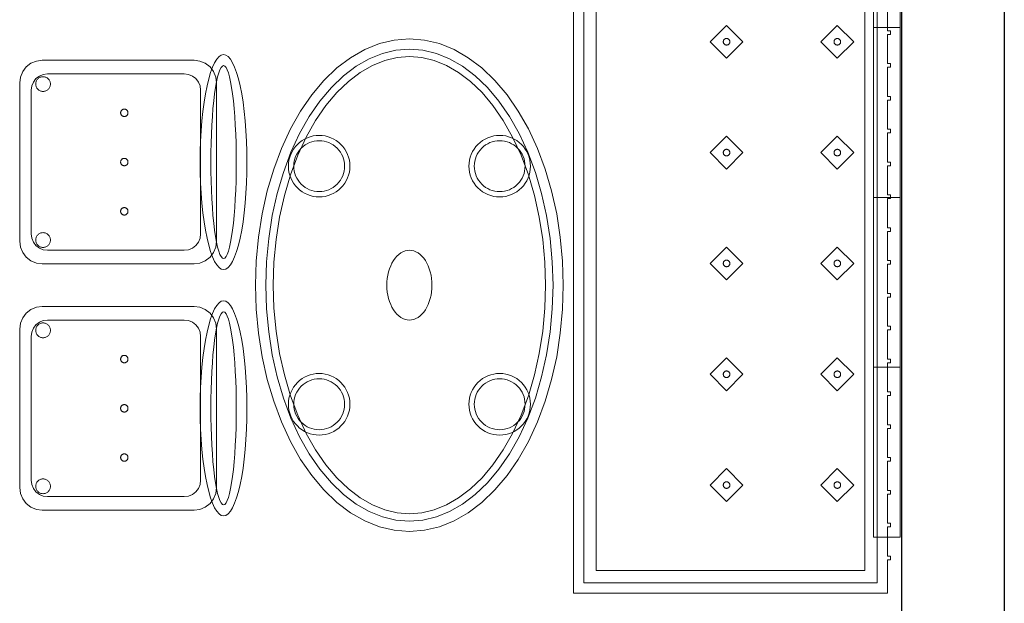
# Model space of a CAD drawing. Header units: metres. Extents: x 2172.2 to 2210.6, y 415.3 to 458.1.
# Tile 60 of 67: x 2199.8 to 2202.2, y 442.3 to 443.7. Entities that reach past the tile are written whole.
import ezdxf

# ---------------------------------------------------------------- set-up
doc = ezdxf.new("R2010")
doc.units = ezdxf.units.M
for name, color, linetype, lineweight in [('NC_N1_BANQUETTES', 7, 'CONTINUOUS', 13), ('NC_N1_CHAIRS', 7, 'CONTINUOUS', 13), ('NC_N1_TABLES', 7, 'CONTINUOUS', 13), ('NC_N1_WALL_DECOR', 7, 'CONTINUOUS', 13), ('NC_N1_WALLS', 7, 'CONTINUOUS', 25)]:
    doc.layers.add(name, color=color, linetype=linetype, lineweight=lineweight)

# ---------------------------------------------------------------- blocks, each defined once
blk = doc.blocks.new('NC_N1_ARCHITECTURE')
at = {"layer": 'NC_N1_WALLS', "linetype": 'CONTINUOUS', "lineweight": -2}
blk.add_lwpolyline([(11.91142, 11.191096), (12.16142, 11.191096), (12.16142, 8.066096), (11.91142, 8.066096)], close=True, dxfattribs=at)
blk = doc.blocks.new('NC_N1_UNIQUE_WALL_COMPOSITION_11')
at = {"color": 0, "linetype": 'CONTINUOUS', "lineweight": -2}
blk.add_lwpolyline([(1.242, -0.065), (1.242, 0), (-1.242, 0), (-1.242, -0.065)], close=True, dxfattribs=at)
for points in [[(-0.828, -0.065), (-0.828, 0)], [(-0.414, -0.065), (-0.414, 0)], [(0, -0.065), (0, 0)], [(0.414, -0.065), (0.414, 0)], [(0.828, -0.065), (0.828, 0)]]:
    blk.add_lwpolyline(points, dxfattribs=at)
blk = doc.blocks.new('NC_N1_TRIANGLE_L_ENTRY_BANQUETTE')
at = {"color": 0, "linetype": 'CONTINUOUS', "lineweight": -2}
for points in [[(0.035, 1.409), (0.035, 1.48), (0.027, 1.48), (0.027, 1.489), (0.035, 1.489), (0.035, 1.56), (0.027, 1.56), (0.027, 1.569), (0.035, 1.569), (0.035, 1.64), (0.027, 1.64), (0.027, 1.649), (0.035, 1.649), (0.035, 1.72), (0.027, 1.72), (0.027, 1.729), (0.035, 1.729), (0.035, 1.8), (0.027, 1.8), (0.027, 1.809), (0.035, 1.809), (0.035, 1.88), (0.027, 1.88), (0.027, 1.889), (0.035, 1.889), (0.035, 1.96), (0.027, 1.96), (0.027, 1.969), (0.035, 1.969), (0.035, 2.04), (0.027, 2.04), (0.027, 2.049), (0.035, 2.049), (0.035, 2.12), (0.027, 2.12), (0.027, 2.129), (0.035, 2.129), (0.035, 2.2), (0.027, 2.2), (0.027, 2.209), (0.035, 2.209), (0.035, 2.28), (0.027, 2.28), (0.027, 2.289), (0.035, 2.289), (0.035, 2.36), (0.027, 2.36), (0.027, 2.369), (0.035, 2.369), (0.035, 2.44), (0.027, 2.44), (0.027, 2.449), (0.035, 2.449), (0.035, 2.52), (0.027, 2.52), (0.027, 2.529), (0.035, 2.529), (0.035, 2.6), (0.027, 2.6), (0.027, 2.609), (0.035, 2.609), (0.035, 2.68), (0.027, 2.68), (0.027, 2.689), (0.035, 2.689), (0.035, 2.76), (0.027, 2.76), (0.027, 2.769), (0.035, 2.769), (0.035, 2.85), (0.8, 2.85), (0.8, 0.8)], [(0.06, 1.409), (0.06, 1.48), (0.0599, 1.4825), (0.0596, 1.4845), (0.0599, 1.4865), (0.06, 1.489), (0.06, 1.56), (0.0599, 1.5625), (0.0596, 1.5645), (0.0599, 1.5665), (0.06, 1.569), (0.06, 1.64), (0.0599, 1.6425), (0.0596, 1.6445), (0.0599, 1.6465), (0.06, 1.649), (0.06, 1.72), (0.0599, 1.7225), (0.0596, 1.7245), (0.0599, 1.7265), (0.06, 1.729), (0.06, 1.8), (0.0599, 1.8025), (0.0596, 1.8045), (0.0599, 1.8065), (0.06, 1.809), (0.06, 1.88), (0.0599, 1.8825), (0.0596, 1.8845), (0.0599, 1.8865), (0.06, 1.889), (0.06, 1.96), (0.0599, 1.9625), (0.0596, 1.9645), (0.0599, 1.9665), (0.06, 1.969), (0.06, 2.04), (0.0599, 2.0425), (0.0596, 2.0445), (0.0599, 2.0465), (0.06, 2.049), (0.06, 2.12), (0.0599, 2.1225), (0.0596, 2.1245), (0.0599, 2.1265), (0.06, 2.129), (0.06, 2.2), (0.0599, 2.2025), (0.0596, 2.2045), (0.0599, 2.2065), (0.06, 2.209), (0.06, 2.28), (0.0599, 2.2825), (0.0596, 2.2845), (0.0599, 2.2865), (0.06, 2.289), (0.06, 2.36), (0.0599, 2.3625), (0.0596, 2.3645), (0.0599, 2.3665), (0.06, 2.369), (0.06, 2.44), (0.0599, 2.4425), (0.0596, 2.4445), (0.0599, 2.4465), (0.06, 2.449), (0.06, 2.52), (0.0599, 2.5225), (0.0596, 2.5245), (0.0599, 2.5265), (0.06, 2.529), (0.06, 2.6), (0.0599, 2.6025), (0.0596, 2.6045), (0.0599, 2.6065), (0.06, 2.609), (0.06, 2.68), (0.0599, 2.6825), (0.0596, 2.6845), (0.0599, 2.6865), (0.06, 2.689), (0.06, 2.76), (0.0599, 2.7625), (0.0596, 2.7645), (0.0599, 2.7665), (0.06, 2.769), (0.06, 2.825), (0.775, 2.825), (0.775, 0.8)], [(0.09, 1.409), (0.09, 1.48), (0.0898, 1.4845), (0.09, 1.489), (0.09, 1.56), (0.0898, 1.5645), (0.09, 1.569), (0.09, 1.64), (0.0898, 1.6445), (0.09, 1.649), (0.09, 1.72), (0.0898, 1.7245), (0.09, 1.729), (0.09, 1.8), (0.0898, 1.8045), (0.09, 1.809), (0.09, 1.88), (0.0898, 1.8845), (0.09, 1.889), (0.09, 1.96), (0.0898, 1.9645), (0.09, 1.969), (0.09, 2.04), (0.0898, 2.0445), (0.09, 2.049), (0.09, 2.12), (0.0898, 2.1245), (0.09, 2.129), (0.09, 2.2), (0.0898, 2.2045), (0.09, 2.209), (0.09, 2.28), (0.0898, 2.2845), (0.09, 2.289), (0.09, 2.36), (0.0898, 2.3645), (0.09, 2.369), (0.09, 2.44), (0.0898, 2.4445), (0.09, 2.449), (0.09, 2.52), (0.0898, 2.5245), (0.09, 2.529), (0.09, 2.6), (0.0898, 2.6045), (0.09, 2.609), (0.09, 2.68), (0.0898, 2.6845), (0.09, 2.689), (0.09, 2.76), (0.0898, 2.7645), (0.09, 2.769), (0.09, 2.795), (0.745, 2.795), (0.745, 0.8)]]:
    blk.add_lwpolyline(points, dxfattribs=at)
for points in [[(0.157, 2.547), (0.197, 2.587), (0.157, 2.627), (0.117, 2.587)], [(0.427, 2.547), (0.467, 2.587), (0.427, 2.627), (0.387, 2.587)], [(0.165, 2.587), (0.165, 2.5862), (0.1648, 2.5854), (0.1647, 2.5847), (0.1644, 2.5839), (0.1641, 2.5832), (0.1637, 2.5826), (0.1632, 2.5819), (0.1627, 2.5813), (0.1621, 2.5808), (0.1614, 2.5803), (0.1608, 2.5799), (0.1601, 2.5796), (0.1593, 2.5793), (0.1586, 2.5792), (0.1578, 2.579), (0.157, 2.579), (0.1562, 2.579), (0.1554, 2.5792), (0.1547, 2.5793), (0.1539, 2.5796), (0.1532, 2.5799), (0.1526, 2.5803), (0.1519, 2.5808), (0.1513, 2.5813), (0.1508, 2.5819), (0.1503, 2.5826), (0.1499, 2.5832), (0.1496, 2.5839), (0.1493, 2.5847), (0.1492, 2.5854), (0.149, 2.5862), (0.149, 2.587), (0.149, 2.5878), (0.1492, 2.5886), (0.1493, 2.5893), (0.1496, 2.5901), (0.1499, 2.5908), (0.1503, 2.5914), (0.1508, 2.5921), (0.1513, 2.5927), (0.1519, 2.5932), (0.1526, 2.5937), (0.1532, 2.5941), (0.1539, 2.5944), (0.1547, 2.5947), (0.1554, 2.5948), (0.1562, 2.595), (0.157, 2.595), (0.1578, 2.595), (0.1586, 2.5948), (0.1593, 2.5947), (0.1601, 2.5944), (0.1608, 2.5941), (0.1614, 2.5937), (0.1621, 2.5932), (0.1627, 2.5927), (0.1632, 2.5921), (0.1637, 2.5914), (0.1641, 2.5908), (0.1644, 2.5901), (0.1647, 2.5893), (0.1648, 2.5886), (0.165, 2.5878)], [(0.435, 2.587), (0.435, 2.5862), (0.4348, 2.5854), (0.4347, 2.5847), (0.4344, 2.5839), (0.4341, 2.5832), (0.4337, 2.5826), (0.4332, 2.5819), (0.4327, 2.5813), (0.4321, 2.5808), (0.4314, 2.5803), (0.4308, 2.5799), (0.4301, 2.5796), (0.4293, 2.5793), (0.4286, 2.5792), (0.4278, 2.579), (0.427, 2.579), (0.4262, 2.579), (0.4254, 2.5792), (0.4247, 2.5793), (0.4239, 2.5796), (0.4232, 2.5799), (0.4226, 2.5803), (0.4219, 2.5808), (0.4213, 2.5813), (0.4208, 2.5819), (0.4203, 2.5826), (0.4199, 2.5832), (0.4196, 2.5839), (0.4193, 2.5847), (0.4192, 2.5854), (0.419, 2.5862), (0.419, 2.587), (0.419, 2.5878), (0.4192, 2.5886), (0.4193, 2.5893), (0.4196, 2.5901), (0.4199, 2.5908), (0.4203, 2.5914), (0.4208, 2.5921), (0.4213, 2.5927), (0.4219, 2.5932), (0.4226, 2.5937), (0.4232, 2.5941), (0.4239, 2.5944), (0.4247, 2.5947), (0.4254, 2.5948), (0.4262, 2.595), (0.427, 2.595), (0.4278, 2.595), (0.4286, 2.5948), (0.4293, 2.5947), (0.4301, 2.5944), (0.4308, 2.5941), (0.4314, 2.5937), (0.4321, 2.5932), (0.4327, 2.5927), (0.4332, 2.5921), (0.4337, 2.5914), (0.4341, 2.5908), (0.4344, 2.5901), (0.4347, 2.5893), (0.4348, 2.5886), (0.435, 2.5878)], [(0.157, 2.277), (0.197, 2.317), (0.157, 2.357), (0.117, 2.317)], [(0.427, 2.277), (0.467, 2.317), (0.427, 2.357), (0.387, 2.317)], [(0.165, 2.317), (0.165, 2.3162), (0.1648, 2.3154), (0.1647, 2.3147), (0.1644, 2.3139), (0.1641, 2.3132), (0.1637, 2.3126), (0.1632, 2.3119), (0.1627, 2.3113), (0.1621, 2.3108), (0.1614, 2.3103), (0.1608, 2.3099), (0.1601, 2.3096), (0.1593, 2.3093), (0.1586, 2.3092), (0.1578, 2.309), (0.157, 2.309), (0.1562, 2.309), (0.1554, 2.3092), (0.1547, 2.3093), (0.1539, 2.3096), (0.1532, 2.3099), (0.1526, 2.3103), (0.1519, 2.3108), (0.1513, 2.3113), (0.1508, 2.3119), (0.1503, 2.3126), (0.1499, 2.3132), (0.1496, 2.3139), (0.1493, 2.3147), (0.1492, 2.3154), (0.149, 2.3162), (0.149, 2.317), (0.149, 2.3178), (0.1492, 2.3186), (0.1493, 2.3193), (0.1496, 2.3201), (0.1499, 2.3208), (0.1503, 2.3214), (0.1508, 2.3221), (0.1513, 2.3227), (0.1519, 2.3232), (0.1526, 2.3237), (0.1532, 2.3241), (0.1539, 2.3244), (0.1547, 2.3247), (0.1554, 2.3248), (0.1562, 2.325), (0.157, 2.325), (0.1578, 2.325), (0.1586, 2.3248), (0.1593, 2.3247), (0.1601, 2.3244), (0.1608, 2.3241), (0.1614, 2.3237), (0.1621, 2.3232), (0.1627, 2.3227), (0.1632, 2.3221), (0.1637, 2.3214), (0.1641, 2.3208), (0.1644, 2.3201), (0.1647, 2.3193), (0.1648, 2.3186), (0.165, 2.3178)], [(0.435, 2.317), (0.435, 2.3162), (0.4348, 2.3154), (0.4347, 2.3147), (0.4344, 2.3139), (0.4341, 2.3132), (0.4337, 2.3126), (0.4332, 2.3119), (0.4327, 2.3113), (0.4321, 2.3108), (0.4314, 2.3103), (0.4308, 2.3099), (0.4301, 2.3096), (0.4293, 2.3093), (0.4286, 2.3092), (0.4278, 2.309), (0.427, 2.309), (0.4262, 2.309), (0.4254, 2.3092), (0.4247, 2.3093), (0.4239, 2.3096), (0.4232, 2.3099), (0.4226, 2.3103), (0.4219, 2.3108), (0.4213, 2.3113), (0.4208, 2.3119), (0.4203, 2.3126), (0.4199, 2.3132), (0.4196, 2.3139), (0.4193, 2.3147), (0.4192, 2.3154), (0.419, 2.3162), (0.419, 2.317), (0.419, 2.3178), (0.4192, 2.3186), (0.4193, 2.3193), (0.4196, 2.3201), (0.4199, 2.3208), (0.4203, 2.3214), (0.4208, 2.3221), (0.4213, 2.3227), (0.4219, 2.3232), (0.4226, 2.3237), (0.4232, 2.3241), (0.4239, 2.3244), (0.4247, 2.3247), (0.4254, 2.3248), (0.4262, 2.325), (0.427, 2.325), (0.4278, 2.325), (0.4286, 2.3248), (0.4293, 2.3247), (0.4301, 2.3244), (0.4308, 2.3241), (0.4314, 2.3237), (0.4321, 2.3232), (0.4327, 2.3227), (0.4332, 2.3221), (0.4337, 2.3214), (0.4341, 2.3208), (0.4344, 2.3201), (0.4347, 2.3193), (0.4348, 2.3186), (0.435, 2.3178)], [(0.157, 2.007), (0.197, 2.047), (0.157, 2.087), (0.117, 2.047)], [(0.427, 2.007), (0.467, 2.047), (0.427, 2.087), (0.387, 2.047)], [(0.165, 2.047), (0.165, 2.0462), (0.1648, 2.0454), (0.1647, 2.0447), (0.1644, 2.0439), (0.1641, 2.0432), (0.1637, 2.0426), (0.1632, 2.0419), (0.1627, 2.0413), (0.1621, 2.0408), (0.1614, 2.0403), (0.1608, 2.0399), (0.1601, 2.0396), (0.1593, 2.0393), (0.1586, 2.0392), (0.1578, 2.039), (0.157, 2.039), (0.1562, 2.039), (0.1554, 2.0392), (0.1547, 2.0393), (0.1539, 2.0396), (0.1532, 2.0399), (0.1526, 2.0403), (0.1519, 2.0408), (0.1513, 2.0413), (0.1508, 2.0419), (0.1503, 2.0426), (0.1499, 2.0432), (0.1496, 2.0439), (0.1493, 2.0447), (0.1492, 2.0454), (0.149, 2.0462), (0.149, 2.047), (0.149, 2.0478), (0.1492, 2.0486), (0.1493, 2.0493), (0.1496, 2.0501), (0.1499, 2.0508), (0.1503, 2.0514), (0.1508, 2.0521), (0.1513, 2.0527), (0.1519, 2.0532), (0.1526, 2.0537), (0.1532, 2.0541), (0.1539, 2.0544), (0.1547, 2.0547), (0.1554, 2.0548), (0.1562, 2.055), (0.157, 2.055), (0.1578, 2.055), (0.1586, 2.0548), (0.1593, 2.0547), (0.1601, 2.0544), (0.1608, 2.0541), (0.1614, 2.0537), (0.1621, 2.0532), (0.1627, 2.0527), (0.1632, 2.0521), (0.1637, 2.0514), (0.1641, 2.0508), (0.1644, 2.0501), (0.1647, 2.0493), (0.1648, 2.0486), (0.165, 2.0478)], [(0.435, 2.047), (0.435, 2.0462), (0.4348, 2.0454), (0.4347, 2.0447), (0.4344, 2.0439), (0.4341, 2.0432), (0.4337, 2.0426), (0.4332, 2.0419), (0.4327, 2.0413), (0.4321, 2.0408), (0.4314, 2.0403), (0.4308, 2.0399), (0.4301, 2.0396), (0.4293, 2.0393), (0.4286, 2.0392), (0.4278, 2.039), (0.427, 2.039), (0.4262, 2.039), (0.4254, 2.0392), (0.4247, 2.0393), (0.4239, 2.0396), (0.4232, 2.0399), (0.4226, 2.0403), (0.4219, 2.0408), (0.4213, 2.0413), (0.4208, 2.0419), (0.4203, 2.0426), (0.4199, 2.0432), (0.4196, 2.0439), (0.4193, 2.0447), (0.4192, 2.0454), (0.419, 2.0462), (0.419, 2.047), (0.419, 2.0478), (0.4192, 2.0486), (0.4193, 2.0493), (0.4196, 2.0501), (0.4199, 2.0508), (0.4203, 2.0514), (0.4208, 2.0521), (0.4213, 2.0527), (0.4219, 2.0532), (0.4226, 2.0537), (0.4232, 2.0541), (0.4239, 2.0544), (0.4247, 2.0547), (0.4254, 2.0548), (0.4262, 2.055), (0.427, 2.055), (0.4278, 2.055), (0.4286, 2.0548), (0.4293, 2.0547), (0.4301, 2.0544), (0.4308, 2.0541), (0.4314, 2.0537), (0.4321, 2.0532), (0.4327, 2.0527), (0.4332, 2.0521), (0.4337, 2.0514), (0.4341, 2.0508), (0.4344, 2.0501), (0.4347, 2.0493), (0.4348, 2.0486), (0.435, 2.0478)], [(0.157, 1.737), (0.197, 1.777), (0.157, 1.817), (0.117, 1.777)], [(0.427, 1.737), (0.467, 1.777), (0.427, 1.817), (0.387, 1.777)], [(0.165, 1.777), (0.165, 1.7762), (0.1648, 1.7754), (0.1647, 1.7747), (0.1644, 1.7739), (0.1641, 1.7732), (0.1637, 1.7726), (0.1632, 1.7719), (0.1627, 1.7713), (0.1621, 1.7708), (0.1614, 1.7703), (0.1608, 1.7699), (0.1601, 1.7696), (0.1593, 1.7693), (0.1586, 1.7692), (0.1578, 1.769), (0.157, 1.769), (0.1562, 1.769), (0.1554, 1.7692), (0.1547, 1.7693), (0.1539, 1.7696), (0.1532, 1.7699), (0.1526, 1.7703), (0.1519, 1.7708), (0.1513, 1.7713), (0.1508, 1.7719), (0.1503, 1.7726), (0.1499, 1.7732), (0.1496, 1.7739), (0.1493, 1.7747), (0.1492, 1.7754), (0.149, 1.7762), (0.149, 1.777), (0.149, 1.7778), (0.1492, 1.7786), (0.1493, 1.7793), (0.1496, 1.7801), (0.1499, 1.7808), (0.1503, 1.7814), (0.1508, 1.7821), (0.1513, 1.7827), (0.1519, 1.7832), (0.1526, 1.7837), (0.1532, 1.7841), (0.1539, 1.7844), (0.1547, 1.7847), (0.1554, 1.7848), (0.1562, 1.785), (0.157, 1.785), (0.1578, 1.785), (0.1586, 1.7848), (0.1593, 1.7847), (0.1601, 1.7844), (0.1608, 1.7841), (0.1614, 1.7837), (0.1621, 1.7832), (0.1627, 1.7827), (0.1632, 1.7821), (0.1637, 1.7814), (0.1641, 1.7808), (0.1644, 1.7801), (0.1647, 1.7793), (0.1648, 1.7786), (0.165, 1.7778)], [(0.435, 1.777), (0.435, 1.7762), (0.4348, 1.7754), (0.4347, 1.7747), (0.4344, 1.7739), (0.4341, 1.7732), (0.4337, 1.7726), (0.4332, 1.7719), (0.4327, 1.7713), (0.4321, 1.7708), (0.4314, 1.7703), (0.4308, 1.7699), (0.4301, 1.7696), (0.4293, 1.7693), (0.4286, 1.7692), (0.4278, 1.769), (0.427, 1.769), (0.4262, 1.769), (0.4254, 1.7692), (0.4247, 1.7693), (0.4239, 1.7696), (0.4232, 1.7699), (0.4226, 1.7703), (0.4219, 1.7708), (0.4213, 1.7713), (0.4208, 1.7719), (0.4203, 1.7726), (0.4199, 1.7732), (0.4196, 1.7739), (0.4193, 1.7747), (0.4192, 1.7754), (0.419, 1.7762), (0.419, 1.777), (0.419, 1.7778), (0.4192, 1.7786), (0.4193, 1.7793), (0.4196, 1.7801), (0.4199, 1.7808), (0.4203, 1.7814), (0.4208, 1.7821), (0.4213, 1.7827), (0.4219, 1.7832), (0.4226, 1.7837), (0.4232, 1.7841), (0.4239, 1.7844), (0.4247, 1.7847), (0.4254, 1.7848), (0.4262, 1.785), (0.427, 1.785), (0.4278, 1.785), (0.4286, 1.7848), (0.4293, 1.7847), (0.4301, 1.7844), (0.4308, 1.7841), (0.4314, 1.7837), (0.4321, 1.7832), (0.4327, 1.7827), (0.4332, 1.7821), (0.4337, 1.7814), (0.4341, 1.7808), (0.4344, 1.7801), (0.4347, 1.7793), (0.4348, 1.7786), (0.435, 1.7778)], [(0.157, 1.467), (0.197, 1.507), (0.157, 1.547), (0.117, 1.507)], [(0.427, 1.467), (0.467, 1.507), (0.427, 1.547), (0.387, 1.507)], [(0.165, 1.507), (0.165, 1.5062), (0.1648, 1.5054), (0.1647, 1.5047), (0.1644, 1.5039), (0.1641, 1.5032), (0.1637, 1.5026), (0.1632, 1.5019), (0.1627, 1.5013), (0.1621, 1.5008), (0.1614, 1.5003), (0.1608, 1.4999), (0.1601, 1.4996), (0.1593, 1.4993), (0.1586, 1.4992), (0.1578, 1.499), (0.157, 1.499), (0.1562, 1.499), (0.1554, 1.4992), (0.1547, 1.4993), (0.1539, 1.4996), (0.1532, 1.4999), (0.1526, 1.5003), (0.1519, 1.5008), (0.1513, 1.5013), (0.1508, 1.5019), (0.1503, 1.5026), (0.1499, 1.5032), (0.1496, 1.5039), (0.1493, 1.5047), (0.1492, 1.5054), (0.149, 1.5062), (0.149, 1.507), (0.149, 1.5078), (0.1492, 1.5086), (0.1493, 1.5093), (0.1496, 1.5101), (0.1499, 1.5108), (0.1503, 1.5114), (0.1508, 1.5121), (0.1513, 1.5127), (0.1519, 1.5132), (0.1526, 1.5137), (0.1532, 1.5141), (0.1539, 1.5144), (0.1547, 1.5147), (0.1554, 1.5148), (0.1562, 1.515), (0.157, 1.515), (0.1578, 1.515), (0.1586, 1.5148), (0.1593, 1.5147), (0.1601, 1.5144), (0.1608, 1.5141), (0.1614, 1.5137), (0.1621, 1.5132), (0.1627, 1.5127), (0.1632, 1.5121), (0.1637, 1.5114), (0.1641, 1.5108), (0.1644, 1.5101), (0.1647, 1.5093), (0.1648, 1.5086), (0.165, 1.5078)], [(0.435, 1.507), (0.435, 1.5062), (0.4348, 1.5054), (0.4347, 1.5047), (0.4344, 1.5039), (0.4341, 1.5032), (0.4337, 1.5026), (0.4332, 1.5019), (0.4327, 1.5013), (0.4321, 1.5008), (0.4314, 1.5003), (0.4308, 1.4999), (0.4301, 1.4996), (0.4293, 1.4993), (0.4286, 1.4992), (0.4278, 1.499), (0.427, 1.499), (0.4262, 1.499), (0.4254, 1.4992), (0.4247, 1.4993), (0.4239, 1.4996), (0.4232, 1.4999), (0.4226, 1.5003), (0.4219, 1.5008), (0.4213, 1.5013), (0.4208, 1.5019), (0.4203, 1.5026), (0.4199, 1.5032), (0.4196, 1.5039), (0.4193, 1.5047), (0.4192, 1.5054), (0.419, 1.5062), (0.419, 1.507), (0.419, 1.5078), (0.4192, 1.5086), (0.4193, 1.5093), (0.4196, 1.5101), (0.4199, 1.5108), (0.4203, 1.5114), (0.4208, 1.5121), (0.4213, 1.5127), (0.4219, 1.5132), (0.4226, 1.5137), (0.4232, 1.5141), (0.4239, 1.5144), (0.4247, 1.5147), (0.4254, 1.5148), (0.4262, 1.515), (0.427, 1.515), (0.4278, 1.515), (0.4286, 1.5148), (0.4293, 1.5147), (0.4301, 1.5144), (0.4308, 1.5141), (0.4314, 1.5137), (0.4321, 1.5132), (0.4327, 1.5127), (0.4332, 1.5121), (0.4337, 1.5114), (0.4341, 1.5108), (0.4344, 1.5101), (0.4347, 1.5093), (0.4348, 1.5086), (0.435, 1.5078)]]:
    blk.add_lwpolyline(points, close=True, dxfattribs=at)
blk = doc.blocks.new('NC_N1_DINING_2')
at = {"color": 0, "linetype": 'CONTINUOUS', "lineweight": -2}
for points in [[(0.6, 0), (0.5971, 0.0368), (0.5885, 0.0732), (0.5742, 0.1089), (0.5543, 0.1435), (0.5292, 0.1768), (0.4989, 0.2083), (0.4638, 0.2379), (0.4243, 0.2652), (0.3806, 0.2899), (0.3333, 0.3118), (0.2828, 0.3307), (0.2296, 0.3465), (0.1742, 0.3589), (0.1171, 0.3678), (0.0588, 0.3732), (0, 0.375), (-0.0588, 0.3732), (-0.1171, 0.3678), (-0.1742, 0.3589), (-0.2296, 0.3465), (-0.2828, 0.3307), (-0.3333, 0.3118), (-0.3806, 0.2899), (-0.4243, 0.2652), (-0.4638, 0.2379), (-0.4989, 0.2083), (-0.5292, 0.1768), (-0.5543, 0.1435), (-0.5742, 0.1089), (-0.5885, 0.0732), (-0.5971, 0.0368), (-0.6, 0), (-0.5971, -0.0368), (-0.5885, -0.0732), (-0.5742, -0.1089), (-0.5543, -0.1435), (-0.5292, -0.1768), (-0.4989, -0.2083), (-0.4638, -0.2379), (-0.4243, -0.2652), (-0.3806, -0.2899), (-0.3333, -0.3118), (-0.2828, -0.3307), (-0.2296, -0.3465), (-0.1742, -0.3589), (-0.1171, -0.3678), (-0.0588, -0.3732), (0, -0.375), (0.0588, -0.3732), (0.1171, -0.3678), (0.1742, -0.3589), (0.2296, -0.3465), (0.2828, -0.3307), (0.3333, -0.3118), (0.3806, -0.2899), (0.4243, -0.2652), (0.4638, -0.2379), (0.4989, -0.2083), (0.5292, -0.1768), (0.5543, -0.1435), (0.5742, -0.1089), (0.5885, -0.0732), (0.5971, -0.0368)], [(0.5749, 0), (0.5723, -0.0329), (0.5646, -0.0656), (0.5516, -0.0979), (0.5334, -0.1297), (0.5101, -0.1605), (0.4818, -0.1901), (0.4486, -0.218), (0.411, -0.244), (0.3692, -0.2676), (0.3237, -0.2887), (0.2749, -0.307), (0.2233, -0.3222), (0.1695, -0.3343), (0.114, -0.343), (0.0573, -0.3482), (0, -0.35), (-0.0573, -0.3482), (-0.114, -0.343), (-0.1695, -0.3343), (-0.2233, -0.3222), (-0.2749, -0.307), (-0.3237, -0.2887), (-0.3692, -0.2676), (-0.411, -0.244), (-0.4486, -0.218), (-0.4818, -0.1901), (-0.5101, -0.1605), (-0.5334, -0.1297), (-0.5516, -0.0979), (-0.5646, -0.0656), (-0.5723, -0.0329), (-0.5749, 0), (-0.5723, 0.0329), (-0.5646, 0.0656), (-0.5516, 0.0979), (-0.5334, 0.1297), (-0.5101, 0.1605), (-0.4818, 0.1901), (-0.4486, 0.218), (-0.411, 0.244), (-0.3692, 0.2676), (-0.3237, 0.2887), (-0.2749, 0.307), (-0.2233, 0.3222), (-0.1695, 0.3343), (-0.114, 0.343), (-0.0573, 0.3482), (0, 0.35), (0.0573, 0.3482), (0.114, 0.343), (0.1695, 0.3343), (0.2233, 0.3222), (0.2749, 0.307), (0.3237, 0.2887), (0.3692, 0.2676), (0.411, 0.244), (0.4486, 0.218), (0.4818, 0.1901), (0.5101, 0.1605), (0.5334, 0.1297), (0.5516, 0.0979), (0.5646, 0.0656), (0.5723, 0.0329)], [(0.5569, 0), (0.5545, -0.0301), (0.5474, -0.0601), (0.5354, -0.0901), (0.5184, -0.1198), (0.4964, -0.1488), (0.4694, -0.1769), (0.4377, -0.2037), (0.4014, -0.2287), (0.361, -0.2516), (0.3167, -0.2721), (0.2692, -0.2899), (0.2188, -0.3048), (0.1661, -0.3166), (0.1117, -0.3251), (0.0562, -0.3303), (0, -0.332), (-0.0562, -0.3303), (-0.1117, -0.3251), (-0.1661, -0.3166), (-0.2188, -0.3048), (-0.2692, -0.2899), (-0.3167, -0.2721), (-0.361, -0.2516), (-0.4014, -0.2287), (-0.4377, -0.2037), (-0.4694, -0.1769), (-0.4964, -0.1488), (-0.5184, -0.1198), (-0.5354, -0.0901), (-0.5474, -0.0601), (-0.5545, -0.0301), (-0.5569, 0), (-0.5545, 0.0301), (-0.5474, 0.0601), (-0.5354, 0.0901), (-0.5184, 0.1198), (-0.4964, 0.1488), (-0.4694, 0.1769), (-0.4377, 0.2037), (-0.4014, 0.2287), (-0.361, 0.2516), (-0.3167, 0.2721), (-0.2692, 0.2899), (-0.2188, 0.3048), (-0.1661, 0.3166), (-0.1117, 0.3251), (-0.0562, 0.3303), (0, 0.332), (0.0562, 0.3303), (0.1117, 0.3251), (0.1661, 0.3166), (0.2188, 0.3048), (0.2692, 0.2899), (0.3167, 0.2721), (0.361, 0.2516), (0.4014, 0.2287), (0.4377, 0.2037), (0.4694, 0.1769), (0.4964, 0.1488), (0.5184, 0.1198), (0.5354, 0.0901), (0.5474, 0.0601), (0.5545, 0.0301)], [(-0.215, 0.22), (-0.2154, 0.2126), (-0.2164, 0.2054), (-0.2182, 0.1982), (-0.2207, 0.1913), (-0.2239, 0.1846), (-0.2276, 0.1783), (-0.232, 0.1724), (-0.237, 0.167), (-0.2424, 0.162), (-0.2483, 0.1576), (-0.2546, 0.1539), (-0.2613, 0.1507), (-0.2682, 0.1482), (-0.2754, 0.1464), (-0.2826, 0.1454), (-0.29, 0.145), (-0.2974, 0.1454), (-0.3046, 0.1464), (-0.3118, 0.1482), (-0.3187, 0.1507), (-0.3254, 0.1539), (-0.3317, 0.1576), (-0.3376, 0.162), (-0.343, 0.167), (-0.348, 0.1724), (-0.3524, 0.1783), (-0.3561, 0.1846), (-0.3593, 0.1913), (-0.3618, 0.1982), (-0.3636, 0.2054), (-0.3646, 0.2126), (-0.365, 0.22), (-0.3646, 0.2274), (-0.3636, 0.2346), (-0.3618, 0.2418), (-0.3593, 0.2487), (-0.3561, 0.2554), (-0.3524, 0.2617), (-0.348, 0.2676), (-0.343, 0.273), (-0.3376, 0.278), (-0.3317, 0.2824), (-0.3254, 0.2861), (-0.3187, 0.2893), (-0.3118, 0.2918), (-0.3046, 0.2936), (-0.2974, 0.2946), (-0.29, 0.295), (-0.2826, 0.2946), (-0.2754, 0.2936), (-0.2682, 0.2918), (-0.2613, 0.2893), (-0.2546, 0.2861), (-0.2483, 0.2824), (-0.2424, 0.278), (-0.237, 0.273), (-0.232, 0.2676), (-0.2276, 0.2617), (-0.2239, 0.2554), (-0.2207, 0.2487), (-0.2182, 0.2418), (-0.2164, 0.2346), (-0.2154, 0.2274)], [(0.365, 0.22), (0.3646, 0.2126), (0.3636, 0.2054), (0.3618, 0.1982), (0.3593, 0.1913), (0.3561, 0.1846), (0.3524, 0.1783), (0.348, 0.1724), (0.343, 0.167), (0.3376, 0.162), (0.3317, 0.1576), (0.3254, 0.1539), (0.3187, 0.1507), (0.3118, 0.1482), (0.3046, 0.1464), (0.2974, 0.1454), (0.29, 0.145), (0.2826, 0.1454), (0.2754, 0.1464), (0.2682, 0.1482), (0.2613, 0.1507), (0.2546, 0.1539), (0.2483, 0.1576), (0.2424, 0.162), (0.237, 0.167), (0.232, 0.1724), (0.2276, 0.1783), (0.2239, 0.1846), (0.2207, 0.1913), (0.2182, 0.1982), (0.2164, 0.2054), (0.2154, 0.2126), (0.215, 0.22), (0.2154, 0.2274), (0.2164, 0.2346), (0.2182, 0.2418), (0.2207, 0.2487), (0.2239, 0.2554), (0.2276, 0.2617), (0.232, 0.2676), (0.237, 0.273), (0.2424, 0.278), (0.2483, 0.2824), (0.2546, 0.2861), (0.2613, 0.2893), (0.2682, 0.2918), (0.2754, 0.2936), (0.2826, 0.2946), (0.29, 0.295), (0.2974, 0.2946), (0.3046, 0.2936), (0.3118, 0.2918), (0.3187, 0.2893), (0.3254, 0.2861), (0.3317, 0.2824), (0.3376, 0.278), (0.343, 0.273), (0.348, 0.2676), (0.3524, 0.2617), (0.3561, 0.2554), (0.3593, 0.2487), (0.3618, 0.2418), (0.3636, 0.2346), (0.3646, 0.2274)], [(-0.228, 0.22), (-0.2283, 0.2139), (-0.2292, 0.2079), (-0.2307, 0.202), (-0.2327, 0.1963), (-0.2353, 0.1908), (-0.2384, 0.1856), (-0.2421, 0.1807), (-0.2462, 0.1762), (-0.2507, 0.1721), (-0.2556, 0.1684), (-0.2608, 0.1653), (-0.2663, 0.1627), (-0.272, 0.1607), (-0.2779, 0.1592), (-0.2839, 0.1583), (-0.29, 0.158), (-0.2961, 0.1583), (-0.3021, 0.1592), (-0.308, 0.1607), (-0.3137, 0.1627), (-0.3192, 0.1653), (-0.3244, 0.1684), (-0.3293, 0.1721), (-0.3338, 0.1762), (-0.3379, 0.1807), (-0.3416, 0.1856), (-0.3447, 0.1908), (-0.3473, 0.1963), (-0.3493, 0.202), (-0.3508, 0.2079), (-0.3517, 0.2139), (-0.352, 0.22), (-0.3517, 0.2261), (-0.3508, 0.2321), (-0.3493, 0.238), (-0.3473, 0.2437), (-0.3447, 0.2492), (-0.3416, 0.2544), (-0.3379, 0.2593), (-0.3338, 0.2638), (-0.3293, 0.2679), (-0.3244, 0.2716), (-0.3192, 0.2747), (-0.3137, 0.2773), (-0.308, 0.2793), (-0.3021, 0.2808), (-0.2961, 0.2817), (-0.29, 0.282), (-0.2839, 0.2817), (-0.2779, 0.2808), (-0.272, 0.2793), (-0.2663, 0.2773), (-0.2608, 0.2747), (-0.2556, 0.2716), (-0.2507, 0.2679), (-0.2462, 0.2638), (-0.2421, 0.2593), (-0.2384, 0.2544), (-0.2353, 0.2492), (-0.2327, 0.2437), (-0.2307, 0.238), (-0.2292, 0.2321), (-0.2283, 0.2261)], [(0.352, 0.22), (0.3517, 0.2139), (0.3508, 0.2079), (0.3493, 0.202), (0.3473, 0.1963), (0.3447, 0.1908), (0.3416, 0.1856), (0.3379, 0.1807), (0.3338, 0.1762), (0.3293, 0.1721), (0.3244, 0.1684), (0.3192, 0.1653), (0.3137, 0.1627), (0.308, 0.1607), (0.3021, 0.1592), (0.2961, 0.1583), (0.29, 0.158), (0.2839, 0.1583), (0.2779, 0.1592), (0.272, 0.1607), (0.2663, 0.1627), (0.2608, 0.1653), (0.2556, 0.1684), (0.2507, 0.1721), (0.2462, 0.1762), (0.2421, 0.1807), (0.2384, 0.1856), (0.2353, 0.1908), (0.2327, 0.1963), (0.2307, 0.202), (0.2292, 0.2079), (0.2283, 0.2139), (0.228, 0.22), (0.2283, 0.2261), (0.2292, 0.2321), (0.2307, 0.238), (0.2327, 0.2437), (0.2353, 0.2492), (0.2384, 0.2544), (0.2421, 0.2593), (0.2462, 0.2638), (0.2507, 0.2679), (0.2556, 0.2716), (0.2608, 0.2747), (0.2663, 0.2773), (0.272, 0.2793), (0.2779, 0.2808), (0.2839, 0.2817), (0.29, 0.282), (0.2961, 0.2817), (0.3021, 0.2808), (0.308, 0.2793), (0.3137, 0.2773), (0.3192, 0.2747), (0.3244, 0.2716), (0.3293, 0.2679), (0.3338, 0.2638), (0.3379, 0.2593), (0.3416, 0.2544), (0.3447, 0.2492), (0.3473, 0.2437), (0.3493, 0.238), (0.3508, 0.2321), (0.3517, 0.2261)], [(0.085, 0), (0.0846, 0.0054), (0.0834, 0.0107), (0.0813, 0.016), (0.0785, 0.021), (0.075, 0.0259), (0.0707, 0.0306), (0.0657, 0.0349), (0.0601, 0.0389), (0.0539, 0.0425), (0.0472, 0.0457), (0.0401, 0.0485), (0.0325, 0.0508), (0.0247, 0.0526), (0.0166, 0.0539), (0.0083, 0.0547), (0, 0.055), (-0.0083, 0.0547), (-0.0166, 0.0539), (-0.0247, 0.0526), (-0.0325, 0.0508), (-0.0401, 0.0485), (-0.0472, 0.0457), (-0.0539, 0.0425), (-0.0601, 0.0389), (-0.0657, 0.0349), (-0.0707, 0.0306), (-0.075, 0.0259), (-0.0785, 0.021), (-0.0813, 0.016), (-0.0834, 0.0107), (-0.0846, 0.0054), (-0.085, 0), (-0.0846, -0.0054), (-0.0834, -0.0107), (-0.0813, -0.016), (-0.0785, -0.021), (-0.075, -0.0259), (-0.0707, -0.0306), (-0.0657, -0.0349), (-0.0601, -0.0389), (-0.0539, -0.0425), (-0.0472, -0.0457), (-0.0401, -0.0485), (-0.0325, -0.0508), (-0.0247, -0.0526), (-0.0166, -0.0539), (-0.0083, -0.0547), (0, -0.055), (0.0083, -0.0547), (0.0166, -0.0539), (0.0247, -0.0526), (0.0325, -0.0508), (0.0401, -0.0485), (0.0472, -0.0457), (0.0539, -0.0425), (0.0601, -0.0389), (0.0657, -0.0349), (0.0707, -0.0306), (0.075, -0.0259), (0.0785, -0.021), (0.0813, -0.016), (0.0834, -0.0107), (0.0846, -0.0054)], [(-0.215, -0.22), (-0.2154, -0.2274), (-0.2164, -0.2346), (-0.2182, -0.2418), (-0.2207, -0.2487), (-0.2239, -0.2554), (-0.2276, -0.2617), (-0.232, -0.2676), (-0.237, -0.273), (-0.2424, -0.278), (-0.2483, -0.2824), (-0.2546, -0.2861), (-0.2613, -0.2893), (-0.2682, -0.2918), (-0.2754, -0.2936), (-0.2826, -0.2946), (-0.29, -0.295), (-0.2974, -0.2946), (-0.3046, -0.2936), (-0.3118, -0.2918), (-0.3187, -0.2893), (-0.3254, -0.2861), (-0.3317, -0.2824), (-0.3376, -0.278), (-0.343, -0.273), (-0.348, -0.2676), (-0.3524, -0.2617), (-0.3561, -0.2554), (-0.3593, -0.2487), (-0.3618, -0.2418), (-0.3636, -0.2346), (-0.3646, -0.2274), (-0.365, -0.22), (-0.3646, -0.2126), (-0.3636, -0.2054), (-0.3618, -0.1982), (-0.3593, -0.1913), (-0.3561, -0.1846), (-0.3524, -0.1783), (-0.348, -0.1724), (-0.343, -0.167), (-0.3376, -0.162), (-0.3317, -0.1576), (-0.3254, -0.1539), (-0.3187, -0.1507), (-0.3118, -0.1482), (-0.3046, -0.1464), (-0.2974, -0.1454), (-0.29, -0.145), (-0.2826, -0.1454), (-0.2754, -0.1464), (-0.2682, -0.1482), (-0.2613, -0.1507), (-0.2546, -0.1539), (-0.2483, -0.1576), (-0.2424, -0.162), (-0.237, -0.167), (-0.232, -0.1724), (-0.2276, -0.1783), (-0.2239, -0.1846), (-0.2207, -0.1913), (-0.2182, -0.1982), (-0.2164, -0.2054), (-0.2154, -0.2126)], [(-0.228, -0.22), (-0.2283, -0.2261), (-0.2292, -0.2321), (-0.2307, -0.238), (-0.2327, -0.2437), (-0.2353, -0.2492), (-0.2384, -0.2544), (-0.2421, -0.2593), (-0.2462, -0.2638), (-0.2507, -0.2679), (-0.2556, -0.2716), (-0.2608, -0.2747), (-0.2663, -0.2773), (-0.272, -0.2793), (-0.2779, -0.2808), (-0.2839, -0.2817), (-0.29, -0.282), (-0.2961, -0.2817), (-0.3021, -0.2808), (-0.308, -0.2793), (-0.3137, -0.2773), (-0.3192, -0.2747), (-0.3244, -0.2716), (-0.3293, -0.2679), (-0.3338, -0.2638), (-0.3379, -0.2593), (-0.3416, -0.2544), (-0.3447, -0.2492), (-0.3473, -0.2437), (-0.3493, -0.238), (-0.3508, -0.2321), (-0.3517, -0.2261), (-0.352, -0.22), (-0.3517, -0.2139), (-0.3508, -0.2079), (-0.3493, -0.202), (-0.3473, -0.1963), (-0.3447, -0.1908), (-0.3416, -0.1856), (-0.3379, -0.1807), (-0.3338, -0.1762), (-0.3293, -0.1721), (-0.3244, -0.1684), (-0.3192, -0.1653), (-0.3137, -0.1627), (-0.308, -0.1607), (-0.3021, -0.1592), (-0.2961, -0.1583), (-0.29, -0.158), (-0.2839, -0.1583), (-0.2779, -0.1592), (-0.272, -0.1607), (-0.2663, -0.1627), (-0.2608, -0.1653), (-0.2556, -0.1684), (-0.2507, -0.1721), (-0.2462, -0.1762), (-0.2421, -0.1807), (-0.2384, -0.1856), (-0.2353, -0.1908), (-0.2327, -0.1963), (-0.2307, -0.202), (-0.2292, -0.2079), (-0.2283, -0.2139)], [(0.365, -0.22), (0.3646, -0.2274), (0.3636, -0.2346), (0.3618, -0.2418), (0.3593, -0.2487), (0.3561, -0.2554), (0.3524, -0.2617), (0.348, -0.2676), (0.343, -0.273), (0.3376, -0.278), (0.3317, -0.2824), (0.3254, -0.2861), (0.3187, -0.2893), (0.3118, -0.2918), (0.3046, -0.2936), (0.2974, -0.2946), (0.29, -0.295), (0.2826, -0.2946), (0.2754, -0.2936), (0.2682, -0.2918), (0.2613, -0.2893), (0.2546, -0.2861), (0.2483, -0.2824), (0.2424, -0.278), (0.237, -0.273), (0.232, -0.2676), (0.2276, -0.2617), (0.2239, -0.2554), (0.2207, -0.2487), (0.2182, -0.2418), (0.2164, -0.2346), (0.2154, -0.2274), (0.215, -0.22), (0.2154, -0.2126), (0.2164, -0.2054), (0.2182, -0.1982), (0.2207, -0.1913), (0.2239, -0.1846), (0.2276, -0.1783), (0.232, -0.1724), (0.237, -0.167), (0.2424, -0.162), (0.2483, -0.1576), (0.2546, -0.1539), (0.2613, -0.1507), (0.2682, -0.1482), (0.2754, -0.1464), (0.2826, -0.1454), (0.29, -0.145), (0.2974, -0.1454), (0.3046, -0.1464), (0.3118, -0.1482), (0.3187, -0.1507), (0.3254, -0.1539), (0.3317, -0.1576), (0.3376, -0.162), (0.343, -0.167), (0.348, -0.1724), (0.3524, -0.1783), (0.3561, -0.1846), (0.3593, -0.1913), (0.3618, -0.1982), (0.3636, -0.2054), (0.3646, -0.2126)], [(0.352, -0.22), (0.3517, -0.2261), (0.3508, -0.2321), (0.3493, -0.238), (0.3473, -0.2437), (0.3447, -0.2492), (0.3416, -0.2544), (0.3379, -0.2593), (0.3338, -0.2638), (0.3293, -0.2679), (0.3244, -0.2716), (0.3192, -0.2747), (0.3137, -0.2773), (0.308, -0.2793), (0.3021, -0.2808), (0.2961, -0.2817), (0.29, -0.282), (0.2839, -0.2817), (0.2779, -0.2808), (0.272, -0.2793), (0.2663, -0.2773), (0.2608, -0.2747), (0.2556, -0.2716), (0.2507, -0.2679), (0.2462, -0.2638), (0.2421, -0.2593), (0.2384, -0.2544), (0.2353, -0.2492), (0.2327, -0.2437), (0.2307, -0.238), (0.2292, -0.2321), (0.2283, -0.2261), (0.228, -0.22), (0.2283, -0.2139), (0.2292, -0.2079), (0.2307, -0.202), (0.2327, -0.1963), (0.2353, -0.1908), (0.2384, -0.1856), (0.2421, -0.1807), (0.2462, -0.1762), (0.2507, -0.1721), (0.2556, -0.1684), (0.2608, -0.1653), (0.2663, -0.1627), (0.272, -0.1607), (0.2779, -0.1592), (0.2839, -0.1583), (0.29, -0.158), (0.2961, -0.1583), (0.3021, -0.1592), (0.308, -0.1607), (0.3137, -0.1627), (0.3192, -0.1653), (0.3244, -0.1684), (0.3293, -0.1721), (0.3338, -0.1762), (0.3379, -0.1807), (0.3416, -0.1856), (0.3447, -0.1908), (0.3473, -0.1963), (0.3493, -0.202), (0.3508, -0.2079), (0.3517, -0.2139)]]:
    blk.add_lwpolyline(points, close=True, dxfattribs=at)
blk = doc.blocks.new('NC_N1_CHAIR_IVORY')
at = {"color": 0, "linetype": 'CONTINUOUS', "lineweight": -2}
for points in [[(0.262, 0.222), (0.2607, 0.2276), (0.257, 0.2331), (0.2507, 0.2385), (0.2421, 0.2438), (0.2311, 0.2489), (0.2178, 0.2537), (0.2025, 0.2582), (0.1853, 0.2623), (0.1662, 0.2661), (0.1456, 0.2694), (0.1235, 0.2723), (0.1003, 0.2747), (0.0761, 0.2765), (0.0511, 0.2779), (0.0257, 0.2787), (0, 0.279), (-0.0257, 0.2787), (-0.0511, 0.2779), (-0.0761, 0.2765), (-0.1003, 0.2747), (-0.1235, 0.2723), (-0.1456, 0.2694), (-0.1662, 0.2661), (-0.1853, 0.2623), (-0.2025, 0.2582), (-0.2178, 0.2537), (-0.2311, 0.2489), (-0.2421, 0.2438), (-0.2507, 0.2385), (-0.257, 0.2331), (-0.2607, 0.2276), (-0.262, 0.222), (-0.2607, 0.2164), (-0.257, 0.2109), (-0.2507, 0.2055), (-0.2421, 0.2002), (-0.2311, 0.1951), (-0.2178, 0.1903), (-0.2025, 0.1858), (-0.1853, 0.1817), (-0.1662, 0.1779), (-0.1456, 0.1746), (-0.1235, 0.1717), (-0.1003, 0.1693), (-0.0761, 0.1675), (-0.0511, 0.1661), (-0.0257, 0.1653), (0, 0.165), (0.0257, 0.1653), (0.0511, 0.1661), (0.0761, 0.1675), (0.1003, 0.1693), (0.1235, 0.1717), (0.1456, 0.1746), (0.1662, 0.1779), (0.1853, 0.1817), (0.2025, 0.1858), (0.2178, 0.1903), (0.2311, 0.1951), (0.2421, 0.2002), (0.2507, 0.2055), (0.257, 0.2109), (0.2607, 0.2164)], [(0.235, 0.222), (0.2339, 0.225), (0.2305, 0.228), (0.2249, 0.231), (0.2171, 0.2339), (0.2073, 0.2366), (0.1954, 0.2392), (0.1817, 0.2417), (0.1662, 0.2439), (0.1491, 0.246), (0.1306, 0.2478), (0.1108, 0.2493), (0.0899, 0.2506), (0.0682, 0.2517), (0.0458, 0.2524), (0.023, 0.2529), (0, 0.253), (-0.023, 0.2529), (-0.0458, 0.2524), (-0.0682, 0.2517), (-0.0899, 0.2506), (-0.1108, 0.2493), (-0.1306, 0.2478), (-0.1491, 0.246), (-0.1662, 0.2439), (-0.1817, 0.2417), (-0.1954, 0.2392), (-0.2073, 0.2366), (-0.2171, 0.2339), (-0.2249, 0.231), (-0.2305, 0.228), (-0.2339, 0.225), (-0.235, 0.222), (-0.2339, 0.219), (-0.2305, 0.216), (-0.2249, 0.213), (-0.2171, 0.2101), (-0.2073, 0.2074), (-0.1954, 0.2048), (-0.1817, 0.2023), (-0.1662, 0.2001), (-0.1491, 0.198), (-0.1306, 0.1962), (-0.1108, 0.1947), (-0.0899, 0.1934), (-0.0682, 0.1923), (-0.0458, 0.1916), (-0.023, 0.1911), (0, 0.191), (0.023, 0.1911), (0.0458, 0.1916), (0.0682, 0.1923), (0.0899, 0.1934), (0.1108, 0.1947), (0.1306, 0.1962), (0.1491, 0.198), (0.1662, 0.2001), (0.1817, 0.2023), (0.1954, 0.2048), (0.2073, 0.2074), (0.2171, 0.2101), (0.2249, 0.213), (0.2305, 0.216), (0.2339, 0.219)], [(0.193, -0.275), (-0.193, -0.275), (-0.2072, -0.2731), (-0.2205, -0.2676), (-0.2319, -0.2589), (-0.2406, -0.2475), (-0.2461, -0.2342), (-0.248, -0.22), (-0.248, 0.15), (-0.2461, 0.1642), (-0.2406, 0.1775), (-0.2319, 0.1889), (-0.2205, 0.1976), (-0.2072, 0.2031), (-0.193, 0.205), (0.193, 0.205), (0.2072, 0.2031), (0.2205, 0.1976), (0.2319, 0.1889), (0.2406, 0.1775), (0.2461, 0.1642), (0.248, 0.15), (0.248, -0.22), (0.2461, -0.2342), (0.2406, -0.2475), (0.2319, -0.2589), (0.2205, -0.2676), (0.2072, -0.2731)], [(0.175, -0.247), (-0.175, -0.247), (-0.1854, -0.2456), (-0.195, -0.2416), (-0.2033, -0.2353), (-0.2096, -0.227), (-0.2136, -0.2174), (-0.215, -0.207), (-0.215, 0.126), (-0.2136, 0.1364), (-0.2096, 0.146), (-0.2033, 0.1543), (-0.195, 0.1606), (-0.1854, 0.1646), (-0.175, 0.166), (0.175, 0.166), (0.1854, 0.1646), (0.195, 0.1606), (0.2033, 0.1543), (0.2096, 0.146), (0.2136, 0.1364), (0.215, 0.126), (0.215, -0.207), (0.2136, -0.2174), (0.2096, -0.227), (0.2033, -0.2353), (0.195, -0.2416), (0.1854, -0.2456)], [(-0.111, -0.02), (-0.111, -0.0209), (-0.1112, -0.0218), (-0.1114, -0.0226), (-0.1117, -0.0234), (-0.1121, -0.0242), (-0.1125, -0.025), (-0.113, -0.0257), (-0.1136, -0.0264), (-0.1143, -0.027), (-0.115, -0.0275), (-0.1158, -0.0279), (-0.1166, -0.0283), (-0.1174, -0.0286), (-0.1182, -0.0288), (-0.1191, -0.029), (-0.12, -0.029), (-0.1209, -0.029), (-0.1218, -0.0288), (-0.1226, -0.0286), (-0.1234, -0.0283), (-0.1242, -0.0279), (-0.125, -0.0275), (-0.1257, -0.027), (-0.1264, -0.0264), (-0.127, -0.0257), (-0.1275, -0.025), (-0.1279, -0.0242), (-0.1283, -0.0234), (-0.1286, -0.0226), (-0.1288, -0.0218), (-0.129, -0.0209), (-0.129, -0.02), (-0.129, -0.0191), (-0.1288, -0.0182), (-0.1286, -0.0174), (-0.1283, -0.0166), (-0.1279, -0.0158), (-0.1275, -0.015), (-0.127, -0.0143), (-0.1264, -0.0136), (-0.1257, -0.013), (-0.125, -0.0125), (-0.1242, -0.0121), (-0.1234, -0.0117), (-0.1226, -0.0114), (-0.1218, -0.0112), (-0.1209, -0.011), (-0.12, -0.011), (-0.1191, -0.011), (-0.1182, -0.0112), (-0.1174, -0.0114), (-0.1166, -0.0117), (-0.1158, -0.0121), (-0.115, -0.0125), (-0.1143, -0.013), (-0.1136, -0.0136), (-0.113, -0.0143), (-0.1125, -0.015), (-0.1121, -0.0158), (-0.1117, -0.0166), (-0.1114, -0.0174), (-0.1112, -0.0182), (-0.111, -0.0191)], [(0.009, -0.02), (0.009, -0.0209), (0.0088, -0.0218), (0.0086, -0.0226), (0.0083, -0.0234), (0.0079, -0.0242), (0.0075, -0.025), (0.007, -0.0257), (0.0064, -0.0264), (0.0057, -0.027), (0.005, -0.0275), (0.0042, -0.0279), (0.0034, -0.0283), (0.0026, -0.0286), (0.0018, -0.0288), (0.0009, -0.029), (0, -0.029), (-0.0009, -0.029), (-0.0018, -0.0288), (-0.0026, -0.0286), (-0.0034, -0.0283), (-0.0042, -0.0279), (-0.005, -0.0275), (-0.0057, -0.027), (-0.0064, -0.0264), (-0.007, -0.0257), (-0.0075, -0.025), (-0.0079, -0.0242), (-0.0083, -0.0234), (-0.0086, -0.0226), (-0.0088, -0.0218), (-0.009, -0.0209), (-0.009, -0.02), (-0.009, -0.0191), (-0.0088, -0.0182), (-0.0086, -0.0174), (-0.0083, -0.0166), (-0.0079, -0.0158), (-0.0075, -0.015), (-0.007, -0.0143), (-0.0064, -0.0136), (-0.0057, -0.013), (-0.005, -0.0125), (-0.0042, -0.0121), (-0.0034, -0.0117), (-0.0026, -0.0114), (-0.0018, -0.0112), (-0.0009, -0.011), (0, -0.011), (0.0009, -0.011), (0.0018, -0.0112), (0.0026, -0.0114), (0.0034, -0.0117), (0.0042, -0.0121), (0.005, -0.0125), (0.0057, -0.013), (0.0064, -0.0136), (0.007, -0.0143), (0.0075, -0.015), (0.0079, -0.0158), (0.0083, -0.0166), (0.0086, -0.0174), (0.0088, -0.0182), (0.009, -0.0191)], [(0.129, -0.02), (0.129, -0.0209), (0.1288, -0.0218), (0.1286, -0.0226), (0.1283, -0.0234), (0.1279, -0.0242), (0.1275, -0.025), (0.127, -0.0257), (0.1264, -0.0264), (0.1257, -0.027), (0.125, -0.0275), (0.1242, -0.0279), (0.1234, -0.0283), (0.1226, -0.0286), (0.1218, -0.0288), (0.1209, -0.029), (0.12, -0.029), (0.1191, -0.029), (0.1182, -0.0288), (0.1174, -0.0286), (0.1166, -0.0283), (0.1158, -0.0279), (0.115, -0.0275), (0.1143, -0.027), (0.1136, -0.0264), (0.113, -0.0257), (0.1125, -0.025), (0.1121, -0.0242), (0.1117, -0.0234), (0.1114, -0.0226), (0.1112, -0.0218), (0.111, -0.0209), (0.111, -0.02), (0.111, -0.0191), (0.1112, -0.0182), (0.1114, -0.0174), (0.1117, -0.0166), (0.1121, -0.0158), (0.1125, -0.015), (0.113, -0.0143), (0.1136, -0.0136), (0.1143, -0.013), (0.115, -0.0125), (0.1158, -0.0121), (0.1166, -0.0117), (0.1174, -0.0114), (0.1182, -0.0112), (0.1191, -0.011), (0.12, -0.011), (0.1209, -0.011), (0.1218, -0.0112), (0.1226, -0.0114), (0.1234, -0.0117), (0.1242, -0.0121), (0.125, -0.0125), (0.1257, -0.013), (0.1264, -0.0136), (0.127, -0.0143), (0.1275, -0.015), (0.1279, -0.0158), (0.1283, -0.0166), (0.1286, -0.0174), (0.1288, -0.0182), (0.129, -0.0191)], [(-0.172, -0.218), (-0.1721, -0.2198), (-0.1723, -0.2215), (-0.1728, -0.2232), (-0.1734, -0.2249), (-0.1741, -0.2265), (-0.175, -0.228), (-0.1761, -0.2294), (-0.1773, -0.2307), (-0.1786, -0.2319), (-0.18, -0.233), (-0.1815, -0.2339), (-0.1831, -0.2346), (-0.1848, -0.2352), (-0.1865, -0.2357), (-0.1882, -0.2359), (-0.19, -0.236), (-0.1918, -0.2359), (-0.1935, -0.2357), (-0.1952, -0.2352), (-0.1969, -0.2346), (-0.1985, -0.2339), (-0.2, -0.233), (-0.2014, -0.2319), (-0.2027, -0.2307), (-0.2039, -0.2294), (-0.205, -0.228), (-0.2059, -0.2265), (-0.2066, -0.2249), (-0.2072, -0.2232), (-0.2077, -0.2215), (-0.2079, -0.2198), (-0.208, -0.218), (-0.2079, -0.2162), (-0.2077, -0.2145), (-0.2072, -0.2128), (-0.2066, -0.2111), (-0.2059, -0.2095), (-0.205, -0.208), (-0.2039, -0.2066), (-0.2027, -0.2053), (-0.2014, -0.2041), (-0.2, -0.203), (-0.1985, -0.2021), (-0.1969, -0.2014), (-0.1952, -0.2008), (-0.1935, -0.2003), (-0.1918, -0.2001), (-0.19, -0.2), (-0.1882, -0.2001), (-0.1865, -0.2003), (-0.1848, -0.2008), (-0.1831, -0.2014), (-0.1815, -0.2021), (-0.18, -0.203), (-0.1786, -0.2041), (-0.1773, -0.2053), (-0.1761, -0.2066), (-0.175, -0.208), (-0.1741, -0.2095), (-0.1734, -0.2111), (-0.1728, -0.2128), (-0.1723, -0.2145), (-0.1721, -0.2162)], [(0.208, -0.218), (0.2079, -0.2198), (0.2077, -0.2215), (0.2072, -0.2232), (0.2066, -0.2249), (0.2059, -0.2265), (0.205, -0.228), (0.2039, -0.2294), (0.2027, -0.2307), (0.2014, -0.2319), (0.2, -0.233), (0.1985, -0.2339), (0.1969, -0.2346), (0.1952, -0.2352), (0.1935, -0.2357), (0.1918, -0.2359), (0.19, -0.236), (0.1882, -0.2359), (0.1865, -0.2357), (0.1848, -0.2352), (0.1831, -0.2346), (0.1815, -0.2339), (0.18, -0.233), (0.1786, -0.2319), (0.1773, -0.2307), (0.1761, -0.2294), (0.175, -0.228), (0.1741, -0.2265), (0.1734, -0.2249), (0.1728, -0.2232), (0.1723, -0.2215), (0.1721, -0.2198), (0.172, -0.218), (0.1721, -0.2162), (0.1723, -0.2145), (0.1728, -0.2128), (0.1734, -0.2111), (0.1741, -0.2095), (0.175, -0.208), (0.1761, -0.2066), (0.1773, -0.2053), (0.1786, -0.2041), (0.18, -0.203), (0.1815, -0.2021), (0.1831, -0.2014), (0.1848, -0.2008), (0.1865, -0.2003), (0.1882, -0.2001), (0.19, -0.2), (0.1918, -0.2001), (0.1935, -0.2003), (0.1952, -0.2008), (0.1969, -0.2014), (0.1985, -0.2021), (0.2, -0.203), (0.2014, -0.2041), (0.2027, -0.2053), (0.2039, -0.2066), (0.205, -0.208), (0.2059, -0.2095), (0.2066, -0.2111), (0.2072, -0.2128), (0.2077, -0.2145), (0.2079, -0.2162)]]:
    blk.add_lwpolyline(points, close=True, dxfattribs=at)

msp = doc.modelspace()

# ---------------------------------------------------------------- block references
at = {"layer": 'NC_N1_BANQUETTES', "linetype": 'CONTINUOUS', "rotation": -180}
msp.add_blockref('NC_N1_TRIANGLE_L_ENTRY_BANQUETTE', (2201.9114, 445.1911), dxfattribs=at)
at = {"layer": 'NC_N1_CHAIRS', "linetype": 'CONTINUOUS', "rotation": -90}
for p in [(2200.0364, 443.3911), (2200.0364, 442.7911)]:
    msp.add_blockref('NC_N1_CHAIR_IVORY', p, dxfattribs=at)
at = {"layer": 'NC_N1_TABLES', "linetype": 'CONTINUOUS', "rotation": -90}
msp.add_blockref('NC_N1_DINING_2', (2200.7114, 443.0911), dxfattribs=at)
at = {"layer": 'NC_N1_WALL_DECOR', "linetype": 'CONTINUOUS', "rotation": -90}
msp.add_blockref('NC_N1_UNIQUE_WALL_COMPOSITION_11', (2201.9074, 443.7191), dxfattribs=at)
at = {"layer": 'NC_N1_WALLS'}
msp.add_blockref('NC_N1_ARCHITECTURE', (2190, 434), dxfattribs=at)

doc.saveas('drawing.dxf')
